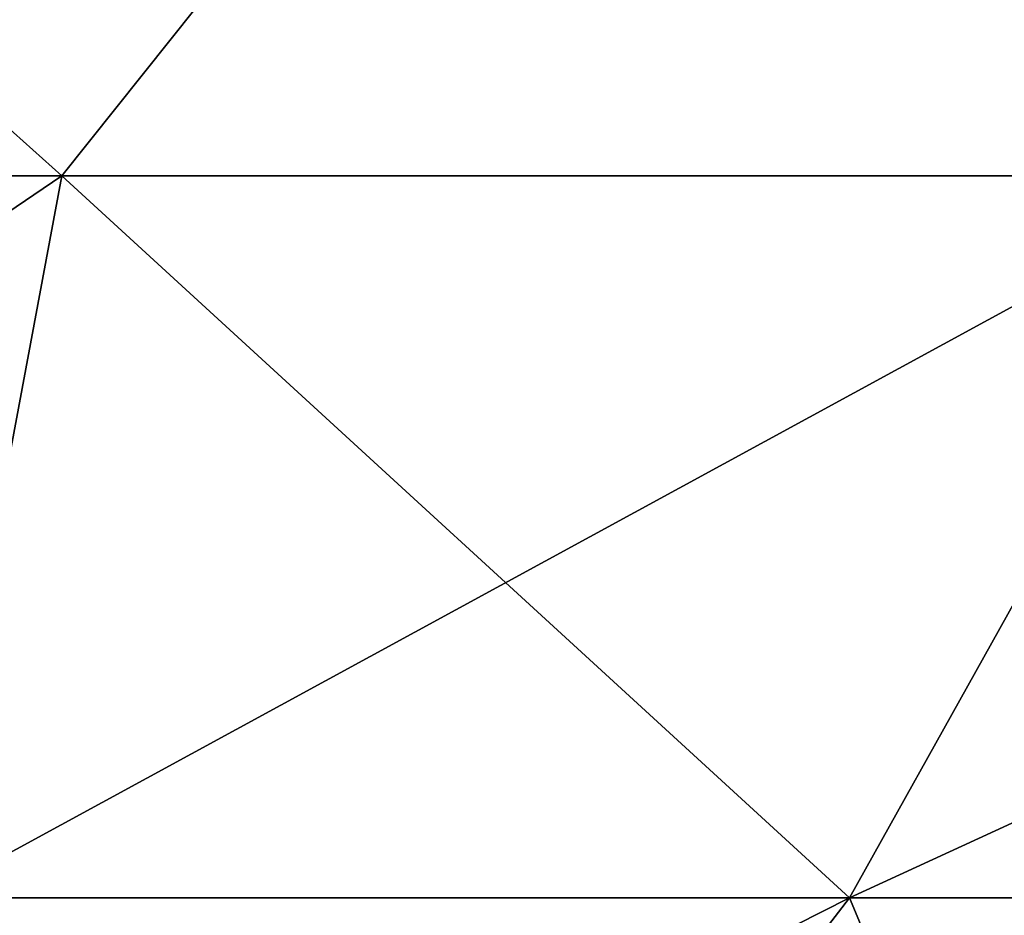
# Model space of a CAD drawing. Header units: metres. Extents: x -109 to 109, y -108 to 40.
# Tile 39 of 230: x -75.6 to -74, y -106.82 to -105.37. Entities that reach past the tile are written whole.
import ezdxf

# ---------------------------------------------------------------- set-up
doc = ezdxf.new("R2010")
doc.units = ezdxf.units.M
doc.layers.add('solid_K_24_42_17_000C74_XXXX', color=7, linetype='CONTINUOUS')

msp = doc.modelspace()

# ---------------------------------------------------------------- linework, layer by layer
at = {"layer": 'solid_K_24_42_17_000C74_XXXX'}
for points in [[(-74.784866, -104.691612, -19.062881), (-73.094704, -104.513222, -19.266232), (-73.597282, -105.622948, -16.462139)], [(-73.094704, -104.513222, 19.266232), (-74.784866, -104.691612, 19.062881), (-73.597282, -105.622948, 16.462139)], [(-76.5, -104.751701, -18.994207), (-74.784866, -104.691612, -19.062881), (-75.528046, -105.622948, -16.687813)], [(-74.784866, -104.691612, 19.062881), (-76.5, -104.751701, 18.994207), (-75.528046, -105.622948, 16.687813)], [(-74.784866, -104.691612, -19.062881), (-73.597282, -105.622948, -16.462139), (-75.528046, -105.622948, -16.687813)], [(-74.784866, -104.691612, 19.062881), (-75.528046, -105.622948, 16.687813), (-73.597282, -105.622948, 16.462139)], [(-76.5, -104.751701, -18.994207), (-75.528046, -105.622948, -16.687813), (-77.471954, -105.622948, -16.687813)], [(-76.5, -104.751701, 18.994207), (-77.471954, -105.622948, 16.687813), (-75.528046, -105.622948, 16.687813)], [(-77.471954, -105.622948, -16.687813), (-75.528046, -105.622948, -16.687813), (-77.253075, -106.793419, -12.929766)], [(-75.528046, -105.622948, 16.687813), (-77.471954, -105.622948, 16.687813), (-75.746925, -106.793419, 12.929766)], [(-75.528046, -105.622948, -16.687813), (-75.746925, -106.793419, -12.929766), (-77.253075, -106.793419, -12.929766)], [(-73.597282, -105.622948, -16.462139), (-74.250961, -106.793419, -12.754913), (-75.746925, -106.793419, -12.929766)], [(-75.528046, -105.622948, -16.687813), (-73.597282, -105.622948, -16.462139), (-75.746925, -106.793419, -12.929766)], [(-75.528046, -105.622948, 16.687813), (-75.746925, -106.793419, 12.929766), (-74.250961, -106.793419, 12.754913)], [(-73.597282, -105.622948, 16.462139), (-75.528046, -105.622948, 16.687813), (-74.250961, -106.793419, 12.754913)], [(-71.705772, -105.622948, -16.013844), (-72.785416, -106.793419, -12.407572), (-74.250961, -106.793419, -12.754913)], [(-73.597282, -105.622948, -16.462139), (-71.705772, -105.622948, -16.013844), (-74.250961, -106.793419, -12.754913)], [(-73.597282, -105.622948, 16.462139), (-74.250961, -106.793419, 12.754913), (-72.785416, -106.793419, 12.407572)], [(-74.250961, -106.793419, -12.754913), (-74.918633, -107.663673, -8.968398), (-75.97049, -107.663673, -9.091343)], [(-75.746925, -106.793419, -12.929766), (-74.250961, -106.793419, -12.754913), (-75.97049, -107.663673, -9.091343)], [(-75.746925, -106.793419, 12.929766), (-75.97049, -107.663673, 9.091343), (-74.918633, -107.663673, 8.968398)], [(-74.250961, -106.793419, 12.754913), (-75.746925, -106.793419, 12.929766), (-74.918633, -107.663673, 8.968398)], [(-72.785416, -106.793419, -12.407572), (-73.888153, -107.663673, -8.724172), (-74.918633, -107.663673, -8.968398)], [(-74.250961, -106.793419, -12.754913), (-72.785416, -106.793419, -12.407572), (-74.918633, -107.663673, -8.968398)], [(-74.250961, -106.793419, 12.754913), (-74.918633, -107.663673, 8.968398), (-73.888153, -107.663673, 8.724172)], [(-72.785416, -106.793419, 12.407572), (-74.250961, -106.793419, 12.754913), (-73.888153, -107.663673, 8.724172)]]:
    msp.add_3dface(points, dxfattribs=at)

doc.saveas('drawing.dxf')
